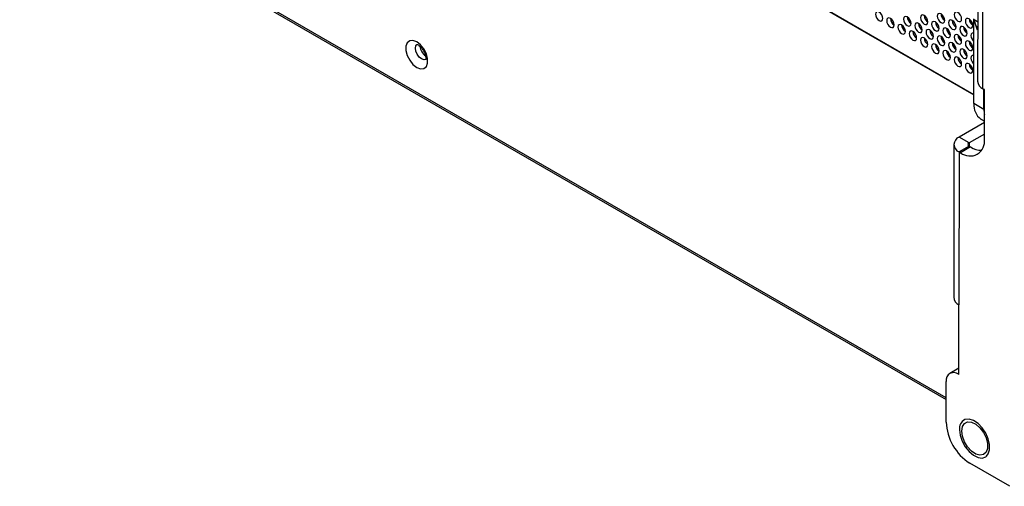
# Model space of a CAD drawing. Header units: millimetres. Extents: x 3619 to 4737, y 1503 to 2366.
# Tile 129 of 256: x 4388 to 4450, y 2089 to 2119. Entities that reach past the tile are written whole.
import ezdxf

# ---------------------------------------------------------------- set-up
doc = ezdxf.new("R2010")
doc.units = ezdxf.units.MM

msp = doc.modelspace()

# ---------------------------------------------------------------- linework, layer by layer
at = {"color": 7, "linetype": 'Continuous', "lineweight": 30}
for p, q in [((4447.9397, 2174.1154), (4447.9058, 2114.9173)), ((4448.2396, 2114.4521), (4448.2735, 2173.6658)), ((4411.1158, 2135.165), (4447.6737, 2114.0605)), ((4411.191, 2135.154), (4447.6737, 2114.093)), ((4387.8109, 2128.4444), (4445.9251, 2094.8958)), ((4447.6737, 2113.5086), (4447.6737, 2118.8384)), ((4447.816, 2118.3763), (4447.6876, 2118.7923)), ((4448.3318, 2114.3988), (4448.2396, 2114.4521)), ((4448.2999, 2113.1471), (4448.2999, 2114.4172)), ((4448.33, 2111.2868), (4448.3318, 2114.3988)), ((4448.2999, 2113.1471), (4447.6737, 2113.5086)), ((4448.3306, 2112.3219), (4446.7401, 2111.4049)), ((4448.1121, 2112.5396), (4448.3307, 2112.4133)), ((4447.3663, 2111.0434), (4446.7401, 2111.4049)), ((4448.3302, 2111.5991), (4447.3663, 2111.0434)), ((4446.4063, 2110.9404), (4446.4008, 2101.3248)), ((4446.7401, 2110.4751), (4446.7346, 2100.8596)), ((4447.3663, 2110.8362), (4446.7401, 2110.4751)), ((4446.8323, 2110.4219), (4446.7401, 2110.4751)), ((4447.4585, 2110.7829), (4446.8323, 2110.4219)), ((4447.3663, 2110.8362), (4447.4585, 2110.7829)), ((4446.7321, 2096.4709), (4446.7346, 2100.8596)), ((4446.7323, 2096.8746), (4446.1543, 2096.5413)), ((4446.7046, 2096.4868), (4446.7321, 2096.4709)), ((4445.9243, 2093.4783), (4445.9258, 2096.0371)), ((4449.9345, 2089.4337), (4447.42, 2090.8853))]:
    msp.add_line(p, q, dxfattribs=at)
at = {"color": 8, "linetype": 'Continuous', "lineweight": 30}
for p, q in [((4445.9252, 2095.0085), (4387.6585, 2128.6451)), ((4447.908, 2118.665), (4447.6876, 2118.7923)), ((4447.9078, 2118.3234), (4447.816, 2118.3763)), ((4448.3307, 2112.4134), (4448.1121, 2112.5396)), ((4447.3663, 2111.0434), (4447.3662, 2110.8362)), ((4446.7321, 2096.5027), (4446.7046, 2096.4868))]:
    msp.add_line(p, q, dxfattribs=at)
at = {"color": 7, "linetype": 'Continuous', "lineweight": 30, "flags": 128}
for points in [[(4441.9502, 2118.8669), (4441.9322, 2118.9815), (4441.8811, 2119.0993), (4441.8047, 2119.2024), (4441.7145, 2119.2752), (4441.6243, 2119.3065), (4441.5478, 2119.2917), (4441.4967, 2119.2329), (4441.4788, 2119.1391), (4441.4967, 2119.0246), (4441.5478, 2118.9068), (4441.6243, 2118.8036), (4441.7145, 2118.7308), (4441.8047, 2118.6995), (4441.8811, 2118.7143), (4441.9322, 2118.7731), (4441.9502, 2118.8669)], [(4445.8392, 2118.7448), (4445.8213, 2118.8593), (4445.7702, 2118.9771), (4445.6937, 2119.0803), (4445.6035, 2119.1531), (4445.5133, 2119.1844), (4445.4369, 2119.1696), (4445.3858, 2119.1108), (4445.3678, 2119.017), (4445.3858, 2118.9024), (4445.4369, 2118.7846), (4445.5133, 2118.6815), (4445.6035, 2118.6087), (4445.6937, 2118.5774), (4445.7702, 2118.5922), (4445.8213, 2118.651), (4445.8392, 2118.7448)], [(4446.8999, 2118.8402), (4446.882, 2118.9547), (4446.8309, 2119.0725), (4446.7544, 2119.1756), (4446.6642, 2119.2484), (4446.574, 2119.2798), (4446.4975, 2119.2649), (4446.4464, 2119.2061), (4446.4285, 2119.1123), (4446.4464, 2118.9978), (4446.4975, 2118.88), (4446.574, 2118.7769), (4446.6642, 2118.7041), (4446.7544, 2118.6727), (4446.8309, 2118.6876), (4446.882, 2118.7464), (4446.8999, 2118.8402)], [(4442.6573, 2118.4587), (4442.6393, 2118.5732), (4442.5882, 2118.691), (4442.5118, 2118.7942), (4442.4216, 2118.867), (4442.3314, 2118.8983), (4442.2549, 2118.8835), (4442.2038, 2118.8247), (4442.1859, 2118.7309), (4442.2038, 2118.6164), (4442.2549, 2118.4986), (4442.3314, 2118.3954), (4442.4216, 2118.3226), (4442.5118, 2118.2913), (4442.5882, 2118.3061), (4442.6393, 2118.3649), (4442.6573, 2118.4587)], [(4443.3644, 2118.0505), (4443.3464, 2118.165), (4443.2953, 2118.2828), (4443.2189, 2118.386), (4443.1287, 2118.4588), (4443.0385, 2118.4901), (4442.962, 2118.4753), (4442.9109, 2118.4165), (4442.893, 2118.3227), (4442.9109, 2118.2081), (4442.962, 2118.0904), (4443.0385, 2117.9872), (4443.1287, 2117.9144), (4443.2189, 2117.8831), (4443.2953, 2117.8979), (4443.3464, 2117.9567), (4443.3644, 2118.0505)], [(4443.7179, 2118.5541), (4443.7, 2118.6686), (4443.6489, 2118.7864), (4443.5724, 2118.8896), (4443.4822, 2118.9623), (4443.392, 2118.9937), (4443.3156, 2118.9788), (4443.2645, 2118.92), (4443.2465, 2118.8262), (4443.2645, 2118.7117), (4443.3156, 2118.5939), (4443.392, 2118.4908), (4443.4822, 2118.418), (4443.5724, 2118.3866), (4443.6489, 2118.4015), (4443.7, 2118.4603), (4443.7179, 2118.5541)], [(4444.425, 2118.1459), (4444.4071, 2118.2604), (4444.356, 2118.3782), (4444.2795, 2118.4813), (4444.1893, 2118.5541), (4444.0991, 2118.5855), (4444.0227, 2118.5706), (4443.9716, 2118.5118), (4443.9536, 2118.418), (4443.9716, 2118.3035), (4444.0227, 2118.1857), (4444.0991, 2118.0826), (4444.1893, 2118.0098), (4444.2795, 2117.9784), (4444.356, 2117.9933), (4444.4071, 2118.0521), (4444.425, 2118.1459)], [(4444.7786, 2118.6495), (4444.7606, 2118.764), (4444.7095, 2118.8818), (4444.6331, 2118.9849), (4444.5429, 2119.0577), (4444.4527, 2119.0891), (4444.3762, 2119.0742), (4444.3251, 2119.0154), (4444.3072, 2118.9216), (4444.3251, 2118.8071), (4444.3762, 2118.6893), (4444.4527, 2118.5861), (4444.5429, 2118.5133), (4444.6331, 2118.482), (4444.7095, 2118.4969), (4444.7606, 2118.5557), (4444.7786, 2118.6495)], [(4445.4857, 2118.2413), (4445.4677, 2118.3558), (4445.4167, 2118.4736), (4445.3402, 2118.5767), (4445.25, 2118.6495), (4445.1598, 2118.6809), (4445.0833, 2118.666), (4445.0322, 2118.6072), (4445.0143, 2118.5134), (4445.0322, 2118.3989), (4445.0833, 2118.2811), (4445.1598, 2118.1779), (4445.25, 2118.1051), (4445.3402, 2118.0738), (4445.4167, 2118.0887), (4445.4677, 2118.1475), (4445.4857, 2118.2413)], [(4446.5463, 2118.3366), (4446.5284, 2118.4511), (4446.4773, 2118.5689), (4446.4008, 2118.6721), (4446.3106, 2118.7449), (4446.2204, 2118.7762), (4446.144, 2118.7614), (4446.0929, 2118.7026), (4446.0749, 2118.6088), (4446.0929, 2118.4942), (4446.144, 2118.3764), (4446.2204, 2118.2733), (4446.3106, 2118.2005), (4446.4008, 2118.1692), (4446.4773, 2118.184), (4446.5284, 2118.2428), (4446.5463, 2118.3366)], [(4447.607, 2118.432), (4447.5891, 2118.5465), (4447.538, 2118.6643), (4447.4615, 2118.7674), (4447.3713, 2118.8402), (4447.2811, 2118.8716), (4447.2046, 2118.8567), (4447.1535, 2118.7979), (4447.1356, 2118.7041), (4447.1535, 2118.5896), (4447.2046, 2118.4718), (4447.2811, 2118.3687), (4447.3713, 2118.2959), (4447.4615, 2118.2645), (4447.538, 2118.2794), (4447.5891, 2118.3382), (4447.607, 2118.432)], [(4444.0715, 2117.6423), (4444.0535, 2117.7568), (4444.0024, 2117.8746), (4443.926, 2117.9778), (4443.8358, 2118.0506), (4443.7456, 2118.0819), (4443.6691, 2118.0671), (4443.618, 2118.0083), (4443.6001, 2117.9145), (4443.618, 2117.7999), (4443.6691, 2117.6821), (4443.7456, 2117.579), (4443.8358, 2117.5062), (4443.926, 2117.4749), (4444.0024, 2117.4897), (4444.0535, 2117.5485), (4444.0715, 2117.6423)], [(4445.1321, 2117.7377), (4445.1142, 2117.8522), (4445.0631, 2117.97), (4444.9866, 2118.0731), (4444.8964, 2118.1459), (4444.8062, 2118.1773), (4444.7298, 2118.1624), (4444.6787, 2118.1036), (4444.6607, 2118.0098), (4444.6787, 2117.8953), (4444.7298, 2117.7775), (4444.8062, 2117.6744), (4444.8964, 2117.6016), (4444.9866, 2117.5702), (4445.0631, 2117.5851), (4445.1142, 2117.6439), (4445.1321, 2117.7377)], [(4446.1928, 2117.8331), (4446.1749, 2117.9476), (4446.1238, 2118.0654), (4446.0473, 2118.1685), (4445.9571, 2118.2413), (4445.8669, 2118.2727), (4445.7904, 2118.2578), (4445.7393, 2118.199), (4445.7214, 2118.1052), (4445.7393, 2117.9907), (4445.7904, 2117.8729), (4445.8669, 2117.7697), (4445.9571, 2117.6969), (4446.0473, 2117.6656), (4446.1238, 2117.6804), (4446.1749, 2117.7392), (4446.1928, 2117.8331)], [(4446.8999, 2117.4248), (4446.882, 2117.5394), (4446.8309, 2117.6572), (4446.7544, 2117.7603), (4446.6642, 2117.8331), (4446.574, 2117.8644), (4446.4975, 2117.8496), (4446.4464, 2117.7908), (4446.4285, 2117.697), (4446.4464, 2117.5825), (4446.4975, 2117.4647), (4446.574, 2117.3615), (4446.6642, 2117.2887), (4446.7544, 2117.2574), (4446.8309, 2117.2722), (4446.882, 2117.331), (4446.8999, 2117.4248)], [(4447.2535, 2117.9284), (4447.2355, 2118.0429), (4447.1844, 2118.1607), (4447.108, 2118.2639), (4447.0178, 2118.3367), (4446.9276, 2118.368), (4446.8511, 2118.3532), (4446.8, 2118.2943), (4446.7821, 2118.2005), (4446.8, 2118.086), (4446.8511, 2117.9682), (4446.9276, 2117.8651), (4447.0178, 2117.7923), (4447.108, 2117.7609), (4447.1844, 2117.7758), (4447.2355, 2117.8346), (4447.2535, 2117.9284)], [(4447.6737, 2117.9515), (4447.6347, 2117.9598), (4447.5582, 2117.945), (4447.5071, 2117.8861), (4447.4892, 2117.7923), (4447.5071, 2117.6778), (4447.5582, 2117.56), (4447.6347, 2117.4569), (4447.6737, 2117.4201)], [(4447.9077, 2118.142), (4447.8598, 2118.2512), (4447.816, 2118.3763)], [(4412.6323, 2117.3989), (4412.3945, 2117.4878), (4412.1854, 2117.4691), (4412.0302, 2117.3451), (4411.9476, 2117.1307), (4411.9476, 2116.8519), (4412.0302, 2116.5422), (4412.1854, 2116.2389), (4412.3945, 2115.9788), (4412.6323, 2115.7931), (4412.8701, 2115.7042), (4413.0793, 2115.7229), (4413.2345, 2115.8469), (4413.3171, 2116.0613), (4413.3171, 2116.3401), (4413.2345, 2116.6499), (4413.0793, 2116.9531), (4412.8701, 2117.2132), (4412.6323, 2117.3989)], [(4444.7786, 2117.2341), (4444.7606, 2117.3486), (4444.7095, 2117.4664), (4444.6331, 2117.5696), (4444.5429, 2117.6424), (4444.4527, 2117.6737), (4444.3762, 2117.6589), (4444.3251, 2117.6001), (4444.3072, 2117.5063), (4444.3251, 2117.3917), (4444.3762, 2117.2739), (4444.4527, 2117.1708), (4444.5429, 2117.098), (4444.6331, 2117.0667), (4444.7095, 2117.0815), (4444.7606, 2117.1403), (4444.7786, 2117.2341)], [(4445.4857, 2116.8259), (4445.4677, 2116.9404), (4445.4167, 2117.0582), (4445.3402, 2117.1614), (4445.25, 2117.2342), (4445.1598, 2117.2655), (4445.0833, 2117.2507), (4445.0322, 2117.1919), (4445.0143, 2117.0981), (4445.0322, 2116.9835), (4445.0833, 2116.8657), (4445.1598, 2116.7626), (4445.25, 2116.6898), (4445.3402, 2116.6585), (4445.4167, 2116.6733), (4445.4677, 2116.7321), (4445.4857, 2116.8259)], [(4445.8392, 2117.3295), (4445.8213, 2117.444), (4445.7702, 2117.5618), (4445.6937, 2117.6649), (4445.6035, 2117.7377), (4445.5133, 2117.7691), (4445.4369, 2117.7542), (4445.3858, 2117.6954), (4445.3678, 2117.6016), (4445.3858, 2117.4871), (4445.4369, 2117.3693), (4445.5133, 2117.2662), (4445.6035, 2117.1934), (4445.6937, 2117.162), (4445.7702, 2117.1769), (4445.8213, 2117.2357), (4445.8392, 2117.3295)], [(4446.5463, 2116.9213), (4446.5284, 2117.0358), (4446.4773, 2117.1536), (4446.4008, 2117.2567), (4446.3106, 2117.3295), (4446.2204, 2117.3609), (4446.144, 2117.346), (4446.0929, 2117.2872), (4446.0749, 2117.1934), (4446.0929, 2117.0789), (4446.144, 2116.9611), (4446.2204, 2116.858), (4446.3106, 2116.7852), (4446.4008, 2116.7538), (4446.4773, 2116.7687), (4446.5284, 2116.8275), (4446.5463, 2116.9213)], [(4447.607, 2117.0166), (4447.5891, 2117.1312), (4447.538, 2117.249), (4447.4615, 2117.3521), (4447.3713, 2117.4249), (4447.2811, 2117.4562), (4447.2046, 2117.4414), (4447.1535, 2117.3826), (4447.1356, 2117.2888), (4447.1535, 2117.1743), (4447.2046, 2117.0565), (4447.2811, 2116.9533), (4447.3713, 2116.8805), (4447.4615, 2116.8492), (4447.538, 2116.864), (4447.5891, 2116.9228), (4447.607, 2117.0166)], [(4446.1928, 2116.4177), (4446.1749, 2116.5322), (4446.1238, 2116.65), (4446.0473, 2116.7532), (4445.9571, 2116.826), (4445.8669, 2116.8573), (4445.7904, 2116.8425), (4445.7393, 2116.7836), (4445.7214, 2116.6898), (4445.7393, 2116.5753), (4445.7904, 2116.4575), (4445.8669, 2116.3544), (4445.9571, 2116.2816), (4446.0473, 2116.2502), (4446.1238, 2116.2651), (4446.1749, 2116.3239), (4446.1928, 2116.4177)], [(4447.2535, 2116.5131), (4447.2355, 2116.6276), (4447.1844, 2116.7454), (4447.108, 2116.8485), (4447.0178, 2116.9213), (4446.9276, 2116.9527), (4446.8511, 2116.9378), (4446.8, 2116.879), (4446.7821, 2116.7852), (4446.8, 2116.6707), (4446.8511, 2116.5529), (4446.9276, 2116.4498), (4447.0178, 2116.377), (4447.108, 2116.3456), (4447.1844, 2116.3605), (4447.2355, 2116.4193), (4447.2535, 2116.5131)], [(4446.8999, 2116.0095), (4446.882, 2116.124), (4446.8309, 2116.2418), (4446.7544, 2116.345), (4446.6642, 2116.4178), (4446.574, 2116.4491), (4446.4975, 2116.4343), (4446.4464, 2116.3754), (4446.4285, 2116.2816), (4446.4464, 2116.1671), (4446.4975, 2116.0493), (4446.574, 2115.9462), (4446.6642, 2115.8734), (4446.7544, 2115.842), (4446.8309, 2115.8569), (4446.882, 2115.9157), (4446.8999, 2116.0095)], [(4447.607, 2115.6013), (4447.5891, 2115.7158), (4447.538, 2115.8336), (4447.4615, 2115.9368), (4447.3713, 2116.0096), (4447.2811, 2116.0409), (4447.2046, 2116.026), (4447.1535, 2115.9672), (4447.1356, 2115.8734), (4447.1535, 2115.7589), (4447.2046, 2115.6411), (4447.2811, 2115.538), (4447.3713, 2115.4652), (4447.4615, 2115.4338), (4447.538, 2115.4487), (4447.5891, 2115.5075), (4447.607, 2115.6013)], [(4447.6737, 2116.5362), (4447.6347, 2116.5445), (4447.5582, 2116.5296), (4447.5071, 2116.4708), (4447.4892, 2116.377), (4447.5071, 2116.2625), (4447.5582, 2116.1447), (4447.6347, 2116.0415), (4447.6737, 2116.0048)], [(4446.9061, 2092.9115), (4446.9504, 2093.1914), (4447.0781, 2093.39), (4447.2755, 2093.4859), (4447.521, 2093.4686), (4447.7881, 2093.3399), (4448.0479, 2093.1139), (4448.2722, 2092.8151), (4448.4367, 2092.4757), (4448.5235, 2092.1326), (4448.5234, 2091.823), (4448.4362, 2091.5804), (4448.2714, 2091.4311), (4448.0469, 2091.3913), (4447.787, 2091.4653), (4447.5199, 2091.6451), (4447.2746, 2091.9111), (4447.0775, 2092.2347), (4446.9501, 2092.5806), (4446.9061, 2092.9115)], [(4448.4648, 2091.3249), (4448.5786, 2091.4682), (4448.6625, 2091.7334), (4448.6627, 2092.0615), (4448.5791, 2092.4234), (4448.4193, 2092.7869), (4448.1973, 2093.1197), (4447.933, 2093.3922), (4447.6498, 2093.5802), (4447.3728, 2093.6671), (4447.1267, 2093.645), (4447.0951, 2093.6328)]]:
    msp.add_lwpolyline(points, dxfattribs=at)
at = {"color": 8, "linetype": 'Continuous', "lineweight": 30, "flags": 128}
for points in [[(4413.2134, 2116.2964), (4413.0876, 2116.2721), (4412.9387, 2116.3238), (4412.7899, 2116.4439), (4412.6637, 2116.6141), (4412.5794, 2116.8085), (4412.5498, 2116.9974), (4412.5794, 2117.1522), (4412.6386, 2117.2318)], [(4446.7674, 2092.9915), (4446.8096, 2092.6426), (4446.9327, 2092.2759), (4447.1257, 2091.9238), (4447.3716, 2091.6178), (4447.6485, 2091.3849), (4447.9318, 2091.2459), (4448.1962, 2091.2131), (4448.4184, 2091.2895), (4448.4648, 2091.3249)]]:
    msp.add_lwpolyline(points, dxfattribs=at)
at = {"color": 7, "linetype": 'Continuous', "lineweight": 30}
for centre, radius, start, end in [((4446.099, 2119.1669), 0.4957, 181.601293, 238.392793), ((4442.917, 2118.8808), 0.4957, 181.601243, 238.393829), ((4443.9777, 2118.9762), 0.4957, 181.601243, 238.393829), ((4444.6848, 2118.568), 0.4957, 181.602511, 238.39256), ((4445.0384, 2119.0716), 0.4957, 181.601293, 238.392793), ((4445.7455, 2118.6634), 0.4957, 181.602511, 238.39256), ((4446.8061, 2118.7587), 0.4957, 181.601243, 238.393829), ((4447.8668, 2118.8541), 0.4957, 181.601484, 238.393588), ((4443.6242, 2118.4726), 0.4957, 181.602511, 238.39256), ((4444.3312, 2118.0644), 0.4957, 181.60081, 238.393275), ((4445.3919, 2118.1598), 0.4957, 181.60081, 238.393275), ((4446.4526, 2118.2551), 0.4957, 181.60081, 238.393275), ((4447.5132, 2118.3505), 0.4957, 181.60081, 238.393275), ((4445.0384, 2117.6562), 0.4957, 181.601293, 238.392793), ((4446.099, 2117.7516), 0.4957, 181.601293, 238.392793), ((4446.8061, 2117.3434), 0.4957, 181.601243, 238.393829), ((4447.1597, 2117.8469), 0.4957, 181.601293, 238.392793), ((4447.8668, 2117.4387), 0.4957, 181.601243, 238.393829), ((4413.6969, 2117.2108), 0.8678, 186.7735, 233.553656), ((4445.7455, 2117.248), 0.4957, 181.602511, 238.39256), ((4446.4526, 2116.8398), 0.4957, 181.60081, 238.393275), ((4447.5132, 2116.9352), 0.4957, 181.60081, 238.393275), ((4447.1597, 2116.4316), 0.4957, 181.601293, 238.392793), ((4447.8668, 2116.0234), 0.4957, 181.601243, 238.393829), ((4448.4652, 2114.9663), 0.5615, 185.005232, 246.309796), ((4448.7335, 2113.4043), 1.0649, 174.379572, 234.301694), ((4449.9597, 2113.1346), 1.6598, 179.567115, 191.090596), ((4446.9163, 2110.94), 0.4971, 110.750929, 249.248638), ((4447.4167, 2111.1392), 0.9252, 230.829223, 9.181751), ((4447.4056, 2110.9398), 0.1108, 110.749079, 249.248979), ((4448.1576, 2111.8823), 1.3028, 237.549427, 269.946538), ((4446.9602, 2101.3738), 0.5615, 185.004797, 246.311039), ((4446.4007, 2096.1138), 0.4811, 50.829143, 189.18115), ((4449.1721, 2093.6239), 3.251, 182.566418, 237.389647)]:
    msp.add_arc(centre, radius, start, end, dxfattribs=at)
at = {"color": 8, "linetype": 'Continuous', "lineweight": 30}
msp.add_arc((4447.4056, 2093.0698), 0.643, 118.880975, 186.994992, dxfattribs=at)
at = {"color": 7, "linetype": 'Continuous', "lineweight": 30}
msp.add_open_spline([(4412.635, 2117.2363), (4412.6359, 2117.2367), (4412.6379, 2117.2376), (4412.7096, 2117.2114), (4412.8028, 2117.1484), (4412.9143, 2117.0452), (4413.0373, 2116.8816), (4413.1376, 2116.6864), (4413.1925, 2116.5003), (4413.2052, 2116.3608), (4413.1908, 2116.2803), (4413.1883, 2116.2774), (4413.1872, 2116.276)], degree=3, knots=[0, 0, 0, 0, 0.0862698, 0.1853087, 0.2524687, 0.3582924, 0.4738905, 0.5959606, 0.7181391, 0.8197853, 0.915731, 1, 1, 1, 1], dxfattribs=at)

doc.saveas('drawing.dxf')
